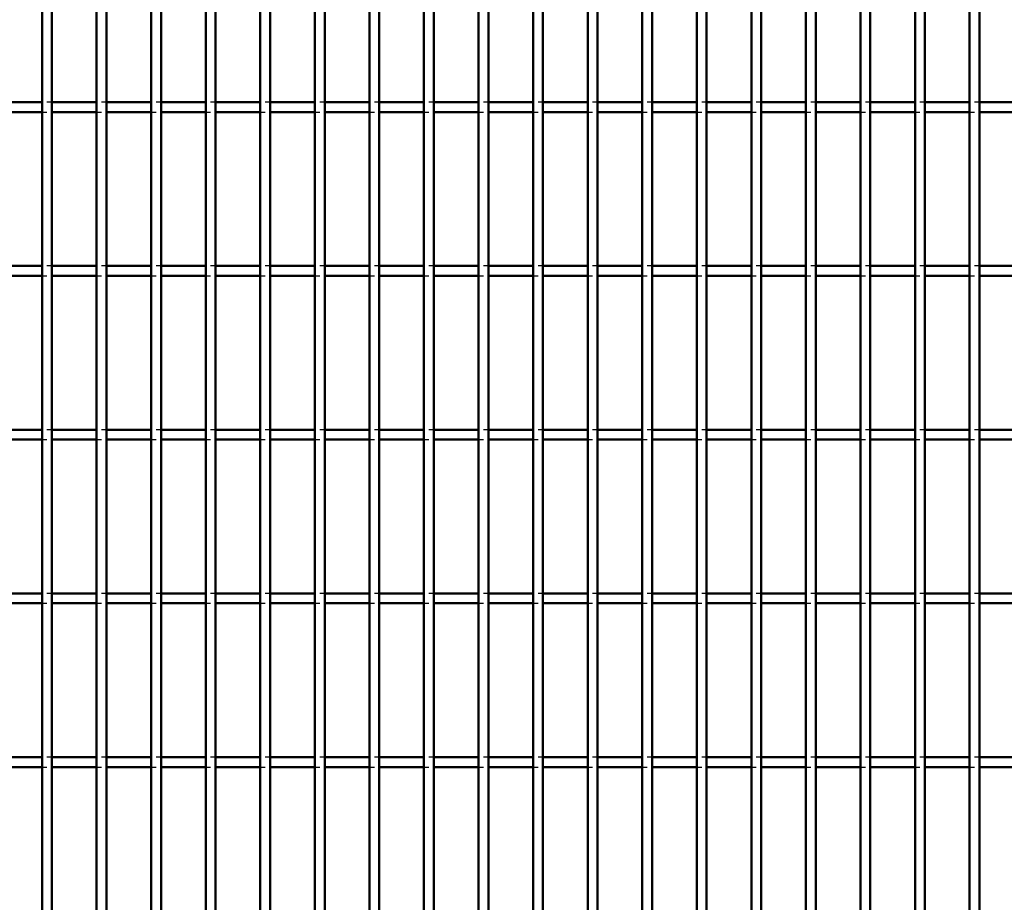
# Model space of a CAD drawing. Header units: millimetres. Extents: x -1015 to 606, y -500 to 954.
# Tile 19 of 36: x -206 to -5, y 38 to 218. Entities that reach past the tile are written whole.
import ezdxf

# ---------------------------------------------------------------- set-up
doc = ezdxf.new("R2010")
doc.units = ezdxf.units.MM
doc.linetypes.add('Dashed', pattern=[2, 1, -1])
doc.layers.add('AM_0', color=7, linetype='Continuous', lineweight=50)
doc.layers.add('AM_9', color=6, linetype='Dashed', lineweight=25)

# ---------------------------------------------------------------- blocks, each defined once
blk = doc.blocks.new('38_ek5igf6uanxcj5ogaxo7x0kqe________0_in_LPP2303311211120010003500_4')
at = {"layer": 'AM_0'}
for p, q in [((-200.98, -498), (-200.98, 498)), ((-198.98, -498), (-198.98, 498))]:
    blk.add_line(p, q, dxfattribs=at)
blk = doc.blocks.new('39_bcnx7mfly6whsp137x8wxovkr________0_in_LPP2303311211120010003500_4')
at = {"layer": 'AM_0'}
for p, q in [((-189.87, -498), (-189.87, 498)), ((-187.87, -498), (-187.87, 498))]:
    blk.add_line(p, q, dxfattribs=at)
blk = doc.blocks.new('40_avmeeiigf0pehu7v4zonrbq2i________0_in_LPP2303311211120010003500_4')
at = {"layer": 'AM_0'}
for p, q in [((-178.76, -498), (-178.76, 498)), ((-176.76, -498), (-176.76, 498))]:
    blk.add_line(p, q, dxfattribs=at)
blk = doc.blocks.new('41_st2lst2fj60bgqaf47cp47kvb________0_in_LPP2303311211120010003500_4')
at = {"layer": 'AM_0'}
for p, q in [((-167.65, -498), (-167.65, 498)), ((-165.65, -498), (-165.65, 498))]:
    blk.add_line(p, q, dxfattribs=at)
blk = doc.blocks.new('42_f07s9yv9rhxrjw414h9ekfoia________0_in_LPP2303311211120010003500_4')
at = {"layer": 'AM_0'}
for p, q in [((-156.54, -498), (-156.54, 498)), ((-154.54, -498), (-154.54, 498))]:
    blk.add_line(p, q, dxfattribs=at)
blk = doc.blocks.new('43_7ito4ji0v8vdjofrlk46weiin________0_in_LPP2303311211120010003500_4')
at = {"layer": 'AM_0'}
for p, q in [((-145.43, -498), (-145.43, 498)), ((-143.43, -498), (-143.43, 498))]:
    blk.add_line(p, q, dxfattribs=at)
blk = doc.blocks.new('44_2y847o73t3eggvga6kpk2pcgj________0_in_LPP2303311211120010003500_4')
at = {"layer": 'AM_0'}
for p, q in [((-134.32, -498), (-134.32, 498)), ((-132.32, -498), (-132.32, 498))]:
    blk.add_line(p, q, dxfattribs=at)
blk = doc.blocks.new('45_jtkccjmeojaeo3yi9k2mvveji________0_in_LPP2303311211120010003500_4')
at = {"layer": 'AM_0'}
for p, q in [((-123.21, -498), (-123.21, 498)), ((-121.21, -498), (-121.21, 498))]:
    blk.add_line(p, q, dxfattribs=at)
blk = doc.blocks.new('46_qnr9gcw6eu63xqgmlqsk2aj9o________0_in_LPP2303311211120010003500_4')
at = {"layer": 'AM_0'}
for p, q in [((-112.1, -498), (-112.1, 498)), ((-110.1, -498), (-110.1, 498))]:
    blk.add_line(p, q, dxfattribs=at)
blk = doc.blocks.new('47_gom53tat42yvdnig0qlbxlw8n________0_in_LPP2303311211120010003500_4')
at = {"layer": 'AM_0'}
for p, q in [((-100.99, -498), (-100.99, 498)), ((-98.99, -498), (-98.99, 498))]:
    blk.add_line(p, q, dxfattribs=at)
blk = doc.blocks.new('48_qf5vmkguf8s91vnm2iurwqtig________0_in_LPP2303311211120010003500_4')
at = {"layer": 'AM_0'}
for p, q in [((-89.88, -498), (-89.88, 498)), ((-87.88, -498), (-87.88, 498))]:
    blk.add_line(p, q, dxfattribs=at)
blk = doc.blocks.new('49_bwlcrna5iuu006a81mgrgm1e1________0_in_LPP2303311211120010003500_4')
at = {"layer": 'AM_0'}
for p, q in [((-78.77, -498), (-78.77, 498)), ((-76.77, -498), (-76.77, 498))]:
    blk.add_line(p, q, dxfattribs=at)
blk = doc.blocks.new('50_v8du4jyq6zkng1uk3rn28hpsp________0_in_LPP2303311211120010003500_4')
at = {"layer": 'AM_0'}
for p, q in [((-67.66, -498), (-67.66, 498)), ((-65.66, -498), (-65.66, 498))]:
    blk.add_line(p, q, dxfattribs=at)
blk = doc.blocks.new('51_7e6b49q20w0d9mmo2l9iecmpa________0_in_LPP2303311211120010003500_4')
at = {"layer": 'AM_0'}
for p, q in [((-56.55, -498), (-56.55, 498)), ((-54.55, -498), (-54.55, 498))]:
    blk.add_line(p, q, dxfattribs=at)
blk = doc.blocks.new('52_oflzalamt0ce6vvqo7p7ol3oh________0_in_LPP2303311211120010003500_4')
at = {"layer": 'AM_0'}
for p, q in [((-45.44, -498), (-45.44, 498)), ((-43.44, -498), (-43.44, 498))]:
    blk.add_line(p, q, dxfattribs=at)
blk = doc.blocks.new('53_sdd36xq7bv41l80bdq2ifiluq________0_in_LPP2303311211120010003500_4')
at = {"layer": 'AM_0'}
for p, q in [((-34.33, -498), (-34.33, 498)), ((-32.33, -498), (-32.33, 498))]:
    blk.add_line(p, q, dxfattribs=at)
blk = doc.blocks.new('54_0mffpmiiq3uz9xdl70xi1dr6o________0_in_LPP2303311211120010003500_4')
at = {"layer": 'AM_0'}
for p, q in [((-23.22, -498), (-23.22, 498)), ((-21.22, -498), (-21.22, 498))]:
    blk.add_line(p, q, dxfattribs=at)
blk = doc.blocks.new('55_o4mbfcat8mty4urqz2rt5wgqj________0_in_LPP2303311211120010003500_4')
at = {"layer": 'AM_0'}
for p, q in [((-12.11, -498), (-12.11, 498)), ((-10.11, -498), (-10.11, 498))]:
    blk.add_line(p, q, dxfattribs=at)
blk = doc.blocks.new('127_w5lzow8u5w89yaxfce36zguja________0_in_LPP2303311211120010003500_4')
at = {"layer": 'AM_0'}
for p, q in [((-200.98, 67.66), (-210.09, 67.66)), ((-200.98, 67.66), (-200.98, 65.66)), ((-198.98, 65.66), (-198.98, 67.66)), ((-189.87, 67.66), (-198.98, 67.66)), ((-189.87, 67.66), (-189.87, 65.66)), ((-187.87, 65.66), (-187.87, 67.66)), ((-178.76, 67.66), (-187.87, 67.66)), ((-178.76, 67.66), (-178.76, 65.66)), ((-176.76, 65.66), (-176.76, 67.66)), ((-167.65, 67.66), (-176.76, 67.66)), ((-167.65, 67.66), (-167.65, 65.66)), ((-165.65, 65.66), (-165.65, 67.66)), ((-156.54, 67.66), (-165.65, 67.66)), ((-156.54, 67.66), (-156.54, 65.66)), ((-154.54, 65.66), (-154.54, 67.66)), ((-145.43, 67.66), (-154.54, 67.66)), ((-145.43, 67.66), (-145.43, 65.66)), ((-143.43, 65.66), (-143.43, 67.66)), ((-134.32, 67.66), (-143.43, 67.66)), ((-134.32, 67.66), (-134.32, 65.66)), ((-132.32, 65.66), (-132.32, 67.66)), ((-123.21, 67.66), (-132.32, 67.66)), ((-123.21, 67.66), (-123.21, 65.66)), ((-121.21, 65.66), (-121.21, 67.66)), ((-112.1, 67.66), (-121.21, 67.66)), ((-112.1, 67.66), (-112.1, 65.66)), ((-110.1, 65.66), (-110.1, 67.66)), ((-100.99, 67.66), (-110.1, 67.66)), ((-100.99, 67.66), (-100.99, 65.66)), ((-98.99, 65.66), (-98.99, 67.66)), ((-89.88, 67.66), (-98.99, 67.66)), ((-89.88, 67.66), (-89.88, 65.66)), ((-87.88, 65.66), (-87.88, 67.66)), ((-78.77, 67.66), (-87.88, 67.66)), ((-78.77, 67.66), (-78.77, 65.66)), ((-76.77, 65.66), (-76.77, 67.66)), ((-67.66, 67.66), (-76.77, 67.66)), ((-67.66, 67.66), (-67.66, 65.66)), ((-65.66, 65.66), (-65.66, 67.66)), ((-56.55, 67.66), (-65.66, 67.66)), ((-56.55, 67.66), (-56.55, 65.66)), ((-54.55, 65.66), (-54.55, 67.66)), ((-45.44, 67.66), (-54.55, 67.66)), ((-45.44, 67.66), (-45.44, 65.66)), ((-43.44, 65.66), (-43.44, 67.66)), ((-34.33, 67.66), (-43.44, 67.66)), ((-34.33, 67.66), (-34.33, 65.66)), ((-32.33, 65.66), (-32.33, 67.66)), ((-23.22, 67.66), (-32.33, 67.66)), ((-23.22, 67.66), (-23.22, 65.66)), ((-21.22, 65.66), (-21.22, 67.66)), ((-12.11, 67.66), (-21.22, 67.66)), ((-12.11, 67.66), (-12.11, 65.66)), ((-10.11, 65.66), (-10.11, 67.66)), ((-1, 67.66), (-10.11, 67.66)), ((-200.98, 65.66), (-210.09, 65.66)), ((-189.87, 65.66), (-198.98, 65.66)), ((-178.76, 65.66), (-187.87, 65.66)), ((-167.65, 65.66), (-176.76, 65.66)), ((-156.54, 65.66), (-165.65, 65.66)), ((-145.43, 65.66), (-154.54, 65.66)), ((-134.32, 65.66), (-143.43, 65.66)), ((-123.21, 65.66), (-132.32, 65.66)), ((-112.1, 65.66), (-121.21, 65.66)), ((-100.99, 65.66), (-110.1, 65.66)), ((-89.88, 65.66), (-98.99, 65.66)), ((-78.77, 65.66), (-87.88, 65.66)), ((-67.66, 65.66), (-76.77, 65.66)), ((-56.55, 65.66), (-65.66, 65.66)), ((-45.44, 65.66), (-54.55, 65.66)), ((-34.33, 65.66), (-43.44, 65.66)), ((-23.22, 65.66), (-32.33, 65.66)), ((-12.11, 65.66), (-21.22, 65.66)), ((-1, 65.66), (-10.11, 65.66))]:
    blk.add_line(p, q, dxfattribs=at)
at = {"layer": 'AM_9'}
for p, q in [((-198.98, 67.66), (-200.98, 67.66)), ((-187.87, 67.66), (-189.87, 67.66)), ((-176.76, 67.66), (-178.76, 67.66)), ((-165.65, 67.66), (-167.65, 67.66)), ((-154.54, 67.66), (-156.54, 67.66)), ((-143.43, 67.66), (-145.43, 67.66)), ((-132.32, 67.66), (-134.32, 67.66)), ((-121.21, 67.66), (-123.21, 67.66)), ((-110.1, 67.66), (-112.1, 67.66)), ((-98.99, 67.66), (-100.99, 67.66)), ((-87.88, 67.66), (-89.88, 67.66)), ((-76.77, 67.66), (-78.77, 67.66)), ((-65.66, 67.66), (-67.66, 67.66)), ((-54.55, 67.66), (-56.55, 67.66)), ((-43.44, 67.66), (-45.44, 67.66)), ((-32.33, 67.66), (-34.33, 67.66)), ((-21.22, 67.66), (-23.22, 67.66)), ((-10.11, 67.66), (-12.11, 67.66)), ((-200.98, 65.66), (-198.98, 65.66)), ((-189.87, 65.66), (-187.87, 65.66)), ((-178.76, 65.66), (-176.76, 65.66)), ((-167.65, 65.66), (-165.65, 65.66)), ((-156.54, 65.66), (-154.54, 65.66)), ((-145.43, 65.66), (-143.43, 65.66)), ((-134.32, 65.66), (-132.32, 65.66)), ((-123.21, 65.66), (-121.21, 65.66)), ((-112.1, 65.66), (-110.1, 65.66)), ((-100.99, 65.66), (-98.99, 65.66)), ((-89.88, 65.66), (-87.88, 65.66)), ((-78.77, 65.66), (-76.77, 65.66)), ((-67.66, 65.66), (-65.66, 65.66)), ((-56.55, 65.66), (-54.55, 65.66)), ((-45.44, 65.66), (-43.44, 65.66)), ((-34.33, 65.66), (-32.33, 65.66)), ((-23.22, 65.66), (-21.22, 65.66)), ((-12.11, 65.66), (-10.11, 65.66))]:
    blk.add_line(p, q, dxfattribs=at)
blk = doc.blocks.new('128_eqy7zdgx3a2hvlkhblz7p3u5m________0_in_LPP2303311211120010003500_4')
at = {"layer": 'AM_0'}
for p, q in [((-200.98, 100.99), (-210.09, 100.99)), ((-200.98, 100.99), (-200.98, 98.99)), ((-198.98, 98.99), (-198.98, 100.99)), ((-189.87, 100.99), (-198.98, 100.99)), ((-189.87, 100.99), (-189.87, 98.99)), ((-187.87, 98.99), (-187.87, 100.99)), ((-178.76, 100.99), (-187.87, 100.99)), ((-178.76, 100.99), (-178.76, 98.99)), ((-176.76, 98.99), (-176.76, 100.99)), ((-167.65, 100.99), (-176.76, 100.99)), ((-167.65, 100.99), (-167.65, 98.99)), ((-165.65, 98.99), (-165.65, 100.99)), ((-156.54, 100.99), (-165.65, 100.99)), ((-156.54, 100.99), (-156.54, 98.99)), ((-154.54, 98.99), (-154.54, 100.99)), ((-145.43, 100.99), (-154.54, 100.99)), ((-145.43, 100.99), (-145.43, 98.99)), ((-143.43, 98.99), (-143.43, 100.99)), ((-134.32, 100.99), (-143.43, 100.99)), ((-134.32, 100.99), (-134.32, 98.99)), ((-132.32, 98.99), (-132.32, 100.99)), ((-123.21, 100.99), (-132.32, 100.99)), ((-123.21, 100.99), (-123.21, 98.99)), ((-121.21, 98.99), (-121.21, 100.99)), ((-112.1, 100.99), (-121.21, 100.99)), ((-112.1, 100.99), (-112.1, 98.99)), ((-110.1, 98.99), (-110.1, 100.99)), ((-100.99, 100.99), (-110.1, 100.99)), ((-100.99, 100.99), (-100.99, 98.99)), ((-98.99, 98.99), (-98.99, 100.99)), ((-89.88, 100.99), (-98.99, 100.99)), ((-89.88, 100.99), (-89.88, 98.99)), ((-87.88, 98.99), (-87.88, 100.99)), ((-78.77, 100.99), (-87.88, 100.99)), ((-78.77, 100.99), (-78.77, 98.99)), ((-76.77, 98.99), (-76.77, 100.99)), ((-67.66, 100.99), (-76.77, 100.99)), ((-67.66, 100.99), (-67.66, 98.99)), ((-65.66, 98.99), (-65.66, 100.99)), ((-56.55, 100.99), (-65.66, 100.99)), ((-56.55, 100.99), (-56.55, 98.99)), ((-54.55, 98.99), (-54.55, 100.99)), ((-45.44, 100.99), (-54.55, 100.99)), ((-45.44, 100.99), (-45.44, 98.99)), ((-43.44, 98.99), (-43.44, 100.99)), ((-34.33, 100.99), (-43.44, 100.99)), ((-34.33, 100.99), (-34.33, 98.99)), ((-32.33, 98.99), (-32.33, 100.99)), ((-23.22, 100.99), (-32.33, 100.99)), ((-23.22, 100.99), (-23.22, 98.99)), ((-21.22, 98.99), (-21.22, 100.99)), ((-12.11, 100.99), (-21.22, 100.99)), ((-12.11, 100.99), (-12.11, 98.99)), ((-10.11, 98.99), (-10.11, 100.99)), ((-1, 100.99), (-10.11, 100.99)), ((-200.98, 98.99), (-210.09, 98.99)), ((-189.87, 98.99), (-198.98, 98.99)), ((-178.76, 98.99), (-187.87, 98.99)), ((-167.65, 98.99), (-176.76, 98.99)), ((-156.54, 98.99), (-165.65, 98.99)), ((-145.43, 98.99), (-154.54, 98.99)), ((-134.32, 98.99), (-143.43, 98.99)), ((-123.21, 98.99), (-132.32, 98.99)), ((-112.1, 98.99), (-121.21, 98.99)), ((-100.99, 98.99), (-110.1, 98.99)), ((-89.88, 98.99), (-98.99, 98.99)), ((-78.77, 98.99), (-87.88, 98.99)), ((-67.66, 98.99), (-76.77, 98.99)), ((-56.55, 98.99), (-65.66, 98.99)), ((-45.44, 98.99), (-54.55, 98.99)), ((-34.33, 98.99), (-43.44, 98.99)), ((-23.22, 98.99), (-32.33, 98.99)), ((-12.11, 98.99), (-21.22, 98.99)), ((-1, 98.99), (-10.11, 98.99))]:
    blk.add_line(p, q, dxfattribs=at)
at = {"layer": 'AM_9'}
for p, q in [((-198.98, 100.99), (-200.98, 100.99)), ((-187.87, 100.99), (-189.87, 100.99)), ((-176.76, 100.99), (-178.76, 100.99)), ((-165.65, 100.99), (-167.65, 100.99)), ((-154.54, 100.99), (-156.54, 100.99)), ((-143.43, 100.99), (-145.43, 100.99)), ((-132.32, 100.99), (-134.32, 100.99)), ((-121.21, 100.99), (-123.21, 100.99)), ((-110.1, 100.99), (-112.1, 100.99)), ((-98.99, 100.99), (-100.99, 100.99)), ((-87.88, 100.99), (-89.88, 100.99)), ((-76.77, 100.99), (-78.77, 100.99)), ((-65.66, 100.99), (-67.66, 100.99)), ((-54.55, 100.99), (-56.55, 100.99)), ((-43.44, 100.99), (-45.44, 100.99)), ((-32.33, 100.99), (-34.33, 100.99)), ((-21.22, 100.99), (-23.22, 100.99)), ((-10.11, 100.99), (-12.11, 100.99)), ((-200.98, 98.99), (-198.98, 98.99)), ((-189.87, 98.99), (-187.87, 98.99)), ((-178.76, 98.99), (-176.76, 98.99)), ((-167.65, 98.99), (-165.65, 98.99)), ((-156.54, 98.99), (-154.54, 98.99)), ((-145.43, 98.99), (-143.43, 98.99)), ((-134.32, 98.99), (-132.32, 98.99)), ((-123.21, 98.99), (-121.21, 98.99)), ((-112.1, 98.99), (-110.1, 98.99)), ((-100.99, 98.99), (-98.99, 98.99)), ((-89.88, 98.99), (-87.88, 98.99)), ((-78.77, 98.99), (-76.77, 98.99)), ((-67.66, 98.99), (-65.66, 98.99)), ((-56.55, 98.99), (-54.55, 98.99)), ((-45.44, 98.99), (-43.44, 98.99)), ((-34.33, 98.99), (-32.33, 98.99)), ((-23.22, 98.99), (-21.22, 98.99)), ((-12.11, 98.99), (-10.11, 98.99))]:
    blk.add_line(p, q, dxfattribs=at)
blk = doc.blocks.new('129_h2gwgwx8bhwd3m5u1u4lm281k________0_in_LPP2303311211120010003500_4')
at = {"layer": 'AM_0'}
for p, q in [((-200.98, 134.32), (-210.09, 134.32)), ((-200.98, 134.32), (-200.98, 132.32)), ((-198.98, 132.32), (-198.98, 134.32)), ((-189.87, 134.32), (-198.98, 134.32)), ((-189.87, 134.32), (-189.87, 132.32)), ((-187.87, 132.32), (-187.87, 134.32)), ((-178.76, 134.32), (-187.87, 134.32)), ((-178.76, 134.32), (-178.76, 132.32)), ((-176.76, 132.32), (-176.76, 134.32)), ((-167.65, 134.32), (-176.76, 134.32)), ((-167.65, 134.32), (-167.65, 132.32)), ((-165.65, 132.32), (-165.65, 134.32)), ((-156.54, 134.32), (-165.65, 134.32)), ((-156.54, 134.32), (-156.54, 132.32)), ((-154.54, 132.32), (-154.54, 134.32)), ((-145.43, 134.32), (-154.54, 134.32)), ((-145.43, 134.32), (-145.43, 132.32)), ((-143.43, 132.32), (-143.43, 134.32)), ((-134.32, 134.32), (-143.43, 134.32)), ((-134.32, 134.32), (-134.32, 132.32)), ((-132.32, 132.32), (-132.32, 134.32)), ((-123.21, 134.32), (-132.32, 134.32)), ((-123.21, 134.32), (-123.21, 132.32)), ((-121.21, 132.32), (-121.21, 134.32)), ((-112.1, 134.32), (-121.21, 134.32)), ((-112.1, 134.32), (-112.1, 132.32)), ((-110.1, 132.32), (-110.1, 134.32)), ((-100.99, 134.32), (-110.1, 134.32)), ((-100.99, 134.32), (-100.99, 132.32)), ((-98.99, 132.32), (-98.99, 134.32)), ((-89.88, 134.32), (-98.99, 134.32)), ((-89.88, 134.32), (-89.88, 132.32)), ((-87.88, 132.32), (-87.88, 134.32)), ((-78.77, 134.32), (-87.88, 134.32)), ((-78.77, 134.32), (-78.77, 132.32)), ((-76.77, 132.32), (-76.77, 134.32)), ((-67.66, 134.32), (-76.77, 134.32)), ((-67.66, 134.32), (-67.66, 132.32)), ((-65.66, 132.32), (-65.66, 134.32)), ((-56.55, 134.32), (-65.66, 134.32)), ((-56.55, 134.32), (-56.55, 132.32)), ((-54.55, 132.32), (-54.55, 134.32)), ((-45.44, 134.32), (-54.55, 134.32)), ((-45.44, 134.32), (-45.44, 132.32)), ((-43.44, 132.32), (-43.44, 134.32)), ((-34.33, 134.32), (-43.44, 134.32)), ((-34.33, 134.32), (-34.33, 132.32)), ((-32.33, 132.32), (-32.33, 134.32)), ((-23.22, 134.32), (-32.33, 134.32)), ((-23.22, 134.32), (-23.22, 132.32)), ((-21.22, 132.32), (-21.22, 134.32)), ((-12.11, 134.32), (-21.22, 134.32)), ((-12.11, 134.32), (-12.11, 132.32)), ((-10.11, 132.32), (-10.11, 134.32)), ((-1, 134.32), (-10.11, 134.32)), ((-200.98, 132.32), (-210.09, 132.32)), ((-189.87, 132.32), (-198.98, 132.32)), ((-178.76, 132.32), (-187.87, 132.32)), ((-167.65, 132.32), (-176.76, 132.32)), ((-156.54, 132.32), (-165.65, 132.32)), ((-145.43, 132.32), (-154.54, 132.32)), ((-134.32, 132.32), (-143.43, 132.32)), ((-123.21, 132.32), (-132.32, 132.32)), ((-112.1, 132.32), (-121.21, 132.32)), ((-100.99, 132.32), (-110.1, 132.32)), ((-89.88, 132.32), (-98.99, 132.32)), ((-78.77, 132.32), (-87.88, 132.32)), ((-67.66, 132.32), (-76.77, 132.32)), ((-56.55, 132.32), (-65.66, 132.32)), ((-45.44, 132.32), (-54.55, 132.32)), ((-34.33, 132.32), (-43.44, 132.32)), ((-23.22, 132.32), (-32.33, 132.32)), ((-12.11, 132.32), (-21.22, 132.32)), ((-1, 132.32), (-10.11, 132.32))]:
    blk.add_line(p, q, dxfattribs=at)
at = {"layer": 'AM_9'}
for p, q in [((-198.98, 134.32), (-200.98, 134.32)), ((-187.87, 134.32), (-189.87, 134.32)), ((-176.76, 134.32), (-178.76, 134.32)), ((-165.65, 134.32), (-167.65, 134.32)), ((-154.54, 134.32), (-156.54, 134.32)), ((-143.43, 134.32), (-145.43, 134.32)), ((-132.32, 134.32), (-134.32, 134.32)), ((-121.21, 134.32), (-123.21, 134.32)), ((-110.1, 134.32), (-112.1, 134.32)), ((-98.99, 134.32), (-100.99, 134.32)), ((-87.88, 134.32), (-89.88, 134.32)), ((-76.77, 134.32), (-78.77, 134.32)), ((-65.66, 134.32), (-67.66, 134.32)), ((-54.55, 134.32), (-56.55, 134.32)), ((-43.44, 134.32), (-45.44, 134.32)), ((-32.33, 134.32), (-34.33, 134.32)), ((-21.22, 134.32), (-23.22, 134.32)), ((-10.11, 134.32), (-12.11, 134.32)), ((-200.98, 132.32), (-198.98, 132.32)), ((-189.87, 132.32), (-187.87, 132.32)), ((-178.76, 132.32), (-176.76, 132.32)), ((-167.65, 132.32), (-165.65, 132.32)), ((-156.54, 132.32), (-154.54, 132.32)), ((-145.43, 132.32), (-143.43, 132.32)), ((-134.32, 132.32), (-132.32, 132.32)), ((-123.21, 132.32), (-121.21, 132.32)), ((-112.1, 132.32), (-110.1, 132.32)), ((-100.99, 132.32), (-98.99, 132.32)), ((-89.88, 132.32), (-87.88, 132.32)), ((-78.77, 132.32), (-76.77, 132.32)), ((-67.66, 132.32), (-65.66, 132.32)), ((-56.55, 132.32), (-54.55, 132.32)), ((-45.44, 132.32), (-43.44, 132.32)), ((-34.33, 132.32), (-32.33, 132.32)), ((-23.22, 132.32), (-21.22, 132.32)), ((-12.11, 132.32), (-10.11, 132.32))]:
    blk.add_line(p, q, dxfattribs=at)
blk = doc.blocks.new('130_9zfyfbtf9cc1fseh4rjoxrehi________0_in_LPP2303311211120010003500_4')
at = {"layer": 'AM_0'}
for p, q in [((-200.98, 167.65), (-210.09, 167.65)), ((-200.98, 167.65), (-200.98, 165.65)), ((-198.98, 165.65), (-198.98, 167.65)), ((-189.87, 167.65), (-198.98, 167.65)), ((-189.87, 167.65), (-189.87, 165.65)), ((-187.87, 165.65), (-187.87, 167.65)), ((-178.76, 167.65), (-187.87, 167.65)), ((-178.76, 167.65), (-178.76, 165.65)), ((-176.76, 165.65), (-176.76, 167.65)), ((-167.65, 167.65), (-176.76, 167.65)), ((-167.65, 167.65), (-167.65, 165.65)), ((-165.65, 165.65), (-165.65, 167.65)), ((-156.54, 167.65), (-165.65, 167.65)), ((-156.54, 167.65), (-156.54, 165.65)), ((-154.54, 165.65), (-154.54, 167.65)), ((-145.43, 167.65), (-154.54, 167.65)), ((-145.43, 167.65), (-145.43, 165.65)), ((-143.43, 165.65), (-143.43, 167.65)), ((-134.32, 167.65), (-143.43, 167.65)), ((-134.32, 167.65), (-134.32, 165.65)), ((-132.32, 165.65), (-132.32, 167.65)), ((-123.21, 167.65), (-132.32, 167.65)), ((-123.21, 167.65), (-123.21, 165.65)), ((-121.21, 165.65), (-121.21, 167.65)), ((-112.1, 167.65), (-121.21, 167.65)), ((-112.1, 167.65), (-112.1, 165.65)), ((-110.1, 165.65), (-110.1, 167.65)), ((-100.99, 167.65), (-110.1, 167.65)), ((-100.99, 167.65), (-100.99, 165.65)), ((-98.99, 165.65), (-98.99, 167.65)), ((-89.88, 167.65), (-98.99, 167.65)), ((-89.88, 167.65), (-89.88, 165.65)), ((-87.88, 165.65), (-87.88, 167.65)), ((-78.77, 167.65), (-87.88, 167.65)), ((-78.77, 167.65), (-78.77, 165.65)), ((-76.77, 165.65), (-76.77, 167.65)), ((-67.66, 167.65), (-76.77, 167.65)), ((-67.66, 167.65), (-67.66, 165.65)), ((-65.66, 165.65), (-65.66, 167.65)), ((-56.55, 167.65), (-65.66, 167.65)), ((-56.55, 167.65), (-56.55, 165.65)), ((-54.55, 165.65), (-54.55, 167.65)), ((-45.44, 167.65), (-54.55, 167.65)), ((-45.44, 167.65), (-45.44, 165.65)), ((-43.44, 165.65), (-43.44, 167.65)), ((-34.33, 167.65), (-43.44, 167.65)), ((-34.33, 167.65), (-34.33, 165.65)), ((-32.33, 165.65), (-32.33, 167.65)), ((-23.22, 167.65), (-32.33, 167.65)), ((-23.22, 167.65), (-23.22, 165.65)), ((-21.22, 165.65), (-21.22, 167.65)), ((-12.11, 167.65), (-21.22, 167.65)), ((-12.11, 167.65), (-12.11, 165.65)), ((-10.11, 165.65), (-10.11, 167.65)), ((-1, 167.65), (-10.11, 167.65)), ((-200.98, 165.65), (-210.09, 165.65)), ((-189.87, 165.65), (-198.98, 165.65)), ((-178.76, 165.65), (-187.87, 165.65)), ((-167.65, 165.65), (-176.76, 165.65)), ((-156.54, 165.65), (-165.65, 165.65)), ((-145.43, 165.65), (-154.54, 165.65)), ((-134.32, 165.65), (-143.43, 165.65)), ((-123.21, 165.65), (-132.32, 165.65)), ((-112.1, 165.65), (-121.21, 165.65)), ((-100.99, 165.65), (-110.1, 165.65)), ((-89.88, 165.65), (-98.99, 165.65)), ((-78.77, 165.65), (-87.88, 165.65)), ((-67.66, 165.65), (-76.77, 165.65)), ((-56.55, 165.65), (-65.66, 165.65)), ((-45.44, 165.65), (-54.55, 165.65)), ((-34.33, 165.65), (-43.44, 165.65)), ((-23.22, 165.65), (-32.33, 165.65)), ((-12.11, 165.65), (-21.22, 165.65)), ((-1, 165.65), (-10.11, 165.65))]:
    blk.add_line(p, q, dxfattribs=at)
at = {"layer": 'AM_9'}
for p, q in [((-198.98, 167.65), (-200.98, 167.65)), ((-187.87, 167.65), (-189.87, 167.65)), ((-176.76, 167.65), (-178.76, 167.65)), ((-165.65, 167.65), (-167.65, 167.65)), ((-154.54, 167.65), (-156.54, 167.65)), ((-143.43, 167.65), (-145.43, 167.65)), ((-132.32, 167.65), (-134.32, 167.65)), ((-121.21, 167.65), (-123.21, 167.65)), ((-110.1, 167.65), (-112.1, 167.65)), ((-98.99, 167.65), (-100.99, 167.65)), ((-87.88, 167.65), (-89.88, 167.65)), ((-76.77, 167.65), (-78.77, 167.65)), ((-65.66, 167.65), (-67.66, 167.65)), ((-54.55, 167.65), (-56.55, 167.65)), ((-43.44, 167.65), (-45.44, 167.65)), ((-32.33, 167.65), (-34.33, 167.65)), ((-21.22, 167.65), (-23.22, 167.65)), ((-10.11, 167.65), (-12.11, 167.65)), ((-200.98, 165.65), (-198.98, 165.65)), ((-189.87, 165.65), (-187.87, 165.65)), ((-178.76, 165.65), (-176.76, 165.65)), ((-167.65, 165.65), (-165.65, 165.65)), ((-156.54, 165.65), (-154.54, 165.65)), ((-145.43, 165.65), (-143.43, 165.65)), ((-134.32, 165.65), (-132.32, 165.65)), ((-123.21, 165.65), (-121.21, 165.65)), ((-112.1, 165.65), (-110.1, 165.65)), ((-100.99, 165.65), (-98.99, 165.65)), ((-89.88, 165.65), (-87.88, 165.65)), ((-78.77, 165.65), (-76.77, 165.65)), ((-67.66, 165.65), (-65.66, 165.65)), ((-56.55, 165.65), (-54.55, 165.65)), ((-45.44, 165.65), (-43.44, 165.65)), ((-34.33, 165.65), (-32.33, 165.65)), ((-23.22, 165.65), (-21.22, 165.65)), ((-12.11, 165.65), (-10.11, 165.65))]:
    blk.add_line(p, q, dxfattribs=at)
blk = doc.blocks.new('131_8zlws47fm0l9qb6xaw5erx5hm________0_in_LPP2303311211120010003500_4')
at = {"layer": 'AM_0'}
for p, q in [((-200.98, 200.98), (-210.09, 200.98)), ((-200.98, 200.98), (-200.98, 198.98)), ((-198.98, 198.98), (-198.98, 200.98)), ((-189.87, 200.98), (-198.98, 200.98)), ((-189.87, 200.98), (-189.87, 198.98)), ((-187.87, 198.98), (-187.87, 200.98)), ((-178.76, 200.98), (-187.87, 200.98)), ((-178.76, 200.98), (-178.76, 198.98)), ((-176.76, 198.98), (-176.76, 200.98)), ((-167.65, 200.98), (-176.76, 200.98)), ((-167.65, 200.98), (-167.65, 198.98)), ((-165.65, 198.98), (-165.65, 200.98)), ((-156.54, 200.98), (-165.65, 200.98)), ((-156.54, 200.98), (-156.54, 198.98)), ((-154.54, 198.98), (-154.54, 200.98)), ((-145.43, 200.98), (-154.54, 200.98)), ((-145.43, 200.98), (-145.43, 198.98)), ((-143.43, 198.98), (-143.43, 200.98)), ((-134.32, 200.98), (-143.43, 200.98)), ((-134.32, 200.98), (-134.32, 198.98)), ((-132.32, 198.98), (-132.32, 200.98)), ((-123.21, 200.98), (-132.32, 200.98)), ((-123.21, 200.98), (-123.21, 198.98)), ((-121.21, 198.98), (-121.21, 200.98)), ((-112.1, 200.98), (-121.21, 200.98)), ((-112.1, 200.98), (-112.1, 198.98)), ((-110.1, 198.98), (-110.1, 200.98)), ((-100.99, 200.98), (-110.1, 200.98)), ((-100.99, 200.98), (-100.99, 198.98)), ((-98.99, 198.98), (-98.99, 200.98)), ((-89.88, 200.98), (-98.99, 200.98)), ((-89.88, 200.98), (-89.88, 198.98)), ((-87.88, 198.98), (-87.88, 200.98)), ((-78.77, 200.98), (-87.88, 200.98)), ((-78.77, 200.98), (-78.77, 198.98)), ((-76.77, 198.98), (-76.77, 200.98)), ((-67.66, 200.98), (-76.77, 200.98)), ((-67.66, 200.98), (-67.66, 198.98)), ((-65.66, 198.98), (-65.66, 200.98)), ((-56.55, 200.98), (-65.66, 200.98)), ((-56.55, 200.98), (-56.55, 198.98)), ((-54.55, 198.98), (-54.55, 200.98)), ((-45.44, 200.98), (-54.55, 200.98)), ((-45.44, 200.98), (-45.44, 198.98)), ((-43.44, 198.98), (-43.44, 200.98)), ((-34.33, 200.98), (-43.44, 200.98)), ((-34.33, 200.98), (-34.33, 198.98)), ((-32.33, 198.98), (-32.33, 200.98)), ((-23.22, 200.98), (-32.33, 200.98)), ((-23.22, 200.98), (-23.22, 198.98)), ((-21.22, 198.98), (-21.22, 200.98)), ((-12.11, 200.98), (-21.22, 200.98)), ((-12.11, 200.98), (-12.11, 198.98)), ((-10.11, 198.98), (-10.11, 200.98)), ((-1, 200.98), (-10.11, 200.98)), ((-200.98, 198.98), (-210.09, 198.98)), ((-189.87, 198.98), (-198.98, 198.98)), ((-178.76, 198.98), (-187.87, 198.98)), ((-167.65, 198.98), (-176.76, 198.98)), ((-156.54, 198.98), (-165.65, 198.98)), ((-145.43, 198.98), (-154.54, 198.98)), ((-134.32, 198.98), (-143.43, 198.98)), ((-123.21, 198.98), (-132.32, 198.98)), ((-112.1, 198.98), (-121.21, 198.98)), ((-100.99, 198.98), (-110.1, 198.98)), ((-89.88, 198.98), (-98.99, 198.98)), ((-78.77, 198.98), (-87.88, 198.98)), ((-67.66, 198.98), (-76.77, 198.98)), ((-56.55, 198.98), (-65.66, 198.98)), ((-45.44, 198.98), (-54.55, 198.98)), ((-34.33, 198.98), (-43.44, 198.98)), ((-23.22, 198.98), (-32.33, 198.98)), ((-12.11, 198.98), (-21.22, 198.98)), ((-1, 198.98), (-10.11, 198.98))]:
    blk.add_line(p, q, dxfattribs=at)
at = {"layer": 'AM_9'}
for p, q in [((-198.98, 200.98), (-200.98, 200.98)), ((-187.87, 200.98), (-189.87, 200.98)), ((-176.76, 200.98), (-178.76, 200.98)), ((-165.65, 200.98), (-167.65, 200.98)), ((-154.54, 200.98), (-156.54, 200.98)), ((-143.43, 200.98), (-145.43, 200.98)), ((-132.32, 200.98), (-134.32, 200.98)), ((-121.21, 200.98), (-123.21, 200.98)), ((-110.1, 200.98), (-112.1, 200.98)), ((-98.99, 200.98), (-100.99, 200.98)), ((-87.88, 200.98), (-89.88, 200.98)), ((-76.77, 200.98), (-78.77, 200.98)), ((-65.66, 200.98), (-67.66, 200.98)), ((-54.55, 200.98), (-56.55, 200.98)), ((-43.44, 200.98), (-45.44, 200.98)), ((-32.33, 200.98), (-34.33, 200.98)), ((-21.22, 200.98), (-23.22, 200.98)), ((-10.11, 200.98), (-12.11, 200.98)), ((-200.98, 198.98), (-198.98, 198.98)), ((-189.87, 198.98), (-187.87, 198.98)), ((-178.76, 198.98), (-176.76, 198.98)), ((-167.65, 198.98), (-165.65, 198.98)), ((-156.54, 198.98), (-154.54, 198.98)), ((-145.43, 198.98), (-143.43, 198.98)), ((-134.32, 198.98), (-132.32, 198.98)), ((-123.21, 198.98), (-121.21, 198.98)), ((-112.1, 198.98), (-110.1, 198.98)), ((-100.99, 198.98), (-98.99, 198.98)), ((-89.88, 198.98), (-87.88, 198.98)), ((-78.77, 198.98), (-76.77, 198.98)), ((-67.66, 198.98), (-65.66, 198.98)), ((-56.55, 198.98), (-54.55, 198.98)), ((-45.44, 198.98), (-43.44, 198.98)), ((-34.33, 198.98), (-32.33, 198.98)), ((-23.22, 198.98), (-21.22, 198.98)), ((-12.11, 198.98), (-10.11, 198.98))]:
    blk.add_line(p, q, dxfattribs=at)

msp = doc.modelspace()

# ---------------------------------------------------------------- block references
for name in ['38_ek5igf6uanxcj5ogaxo7x0kqe________0_in_LPP2303311211120010003500_4', '39_bcnx7mfly6whsp137x8wxovkr________0_in_LPP2303311211120010003500_4', '40_avmeeiigf0pehu7v4zonrbq2i________0_in_LPP2303311211120010003500_4', '41_st2lst2fj60bgqaf47cp47kvb________0_in_LPP2303311211120010003500_4', '42_f07s9yv9rhxrjw414h9ekfoia________0_in_LPP2303311211120010003500_4', '43_7ito4ji0v8vdjofrlk46weiin________0_in_LPP2303311211120010003500_4', '44_2y847o73t3eggvga6kpk2pcgj________0_in_LPP2303311211120010003500_4', '45_jtkccjmeojaeo3yi9k2mvveji________0_in_LPP2303311211120010003500_4', '46_qnr9gcw6eu63xqgmlqsk2aj9o________0_in_LPP2303311211120010003500_4', '47_gom53tat42yvdnig0qlbxlw8n________0_in_LPP2303311211120010003500_4', '48_qf5vmkguf8s91vnm2iurwqtig________0_in_LPP2303311211120010003500_4', '49_bwlcrna5iuu006a81mgrgm1e1________0_in_LPP2303311211120010003500_4', '50_v8du4jyq6zkng1uk3rn28hpsp________0_in_LPP2303311211120010003500_4', '51_7e6b49q20w0d9mmo2l9iecmpa________0_in_LPP2303311211120010003500_4', '52_oflzalamt0ce6vvqo7p7ol3oh________0_in_LPP2303311211120010003500_4', '53_sdd36xq7bv41l80bdq2ifiluq________0_in_LPP2303311211120010003500_4', '54_0mffpmiiq3uz9xdl70xi1dr6o________0_in_LPP2303311211120010003500_4', '55_o4mbfcat8mty4urqz2rt5wgqj________0_in_LPP2303311211120010003500_4', '131_8zlws47fm0l9qb6xaw5erx5hm________0_in_LPP2303311211120010003500_4', '130_9zfyfbtf9cc1fseh4rjoxrehi________0_in_LPP2303311211120010003500_4', '129_h2gwgwx8bhwd3m5u1u4lm281k________0_in_LPP2303311211120010003500_4', '128_eqy7zdgx3a2hvlkhblz7p3u5m________0_in_LPP2303311211120010003500_4', '127_w5lzow8u5w89yaxfce36zguja________0_in_LPP2303311211120010003500_4']:
    msp.add_blockref(name, (0, 0))

doc.saveas('drawing.dxf')
